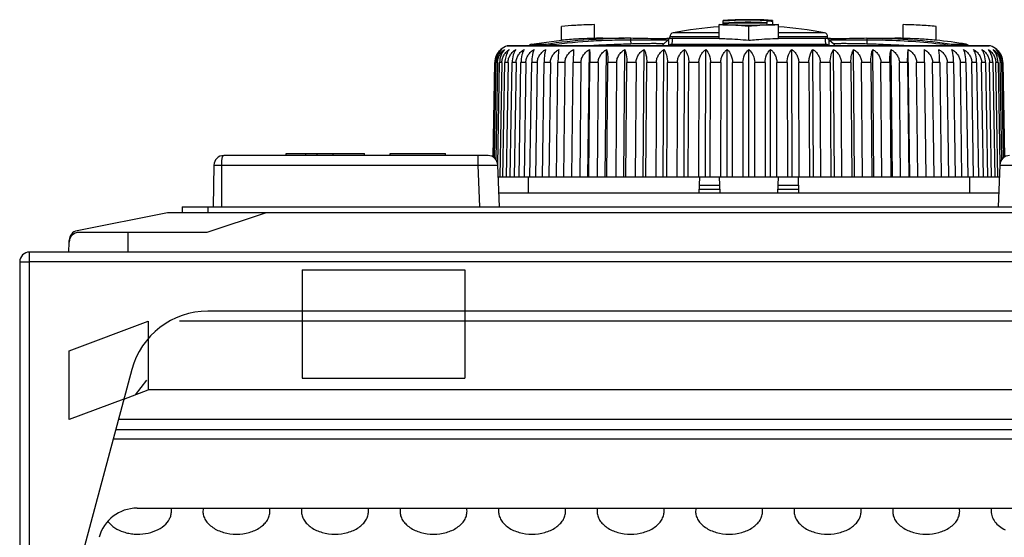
# Model space of a CAD drawing. Header units: millimetres. Extents: x 1117 to 38156, y -1945 to 7303.
# Tile 73 of 256: x 2639 to 2689, y 1320 to 1347. Entities that reach past the tile are written whole.
import ezdxf

# ---------------------------------------------------------------- set-up
doc = ezdxf.new("R2010")
doc.units = ezdxf.units.MM

msp = doc.modelspace()

# ---------------------------------------------------------------- linework, layer by layer
at = {"linetype": 'Continuous'}
for p, q in [((2666.257, 1345.473), (2666.257, 1346.176)), ((2667.923, 1345.565), (2667.923, 1346.265)), ((2674.257, 1345.565), (2674.257, 1346.265)), ((2674.457, 1346.449), (2674.457, 1346.468)), ((2674.457, 1346.344), (2674.457, 1346.449)), ((2674.457, 1346.306), (2674.457, 1346.344)), ((2674.457, 1346.263), (2674.457, 1346.306)), ((2675.757, 1345.473), (2675.757, 1346.176)), ((2676.691, 1346.364), (2676.691, 1346.442)), ((2676.691, 1346.258), (2676.691, 1346.326)), ((2676.957, 1346.469), (2676.957, 1346.476)), ((2676.957, 1346.469), (2676.957, 1346.455)), ((2676.957, 1346.429), (2676.957, 1346.455)), ((2676.957, 1346.429), (2676.957, 1346.262)), ((2677.257, 1345.565), (2677.257, 1346.265)), ((2683.591, 1345.565), (2683.591, 1346.265)), ((2685.257, 1345.473), (2685.257, 1346.176)), ((2668.354, 1345.573), (2669.456, 1345.573)), ((2670.28, 1345.563), (2670.091, 1345.567)), ((2670.632, 1345.556), (2670.28, 1345.563)), ((2670.793, 1345.553), (2670.632, 1345.556)), ((2671.757, 1345.561), (2671.757, 1345.654)), ((2674.257, 1345.654), (2671.757, 1345.654)), ((2671.872, 1345.573), (2674.257, 1345.573)), ((2674.257, 1345.85), (2671.919, 1345.85)), ((2679.595, 1345.85), (2677.257, 1345.85)), ((2679.757, 1345.654), (2677.257, 1345.654)), ((2677.257, 1345.573), (2679.643, 1345.573)), ((2679.757, 1345.561), (2679.757, 1345.654)), ((2681.751, 1345.571), (2681.61, 1345.57)), ((2681.751, 1345.571), (2682.031, 1345.573)), ((2682.031, 1345.573), (2683.16, 1345.573)), ((2663.5, 1345.184), (2663.557, 1345.192)), ((2688.015, 1345.184), (2663.5, 1345.184)), ((2663.557, 1345.192), (2687.957, 1345.192)), ((2664.724, 1345.271), (2666.257, 1345.473)), ((2664.724, 1345.271), (2665.44, 1345.271)), ((2665.481, 1345.192), (2665.469, 1345.214)), ((2669.76, 1345.499), (2669.768, 1345.282)), ((2670.943, 1345.551), (2670.793, 1345.553)), ((2671.672, 1345.499), (2671.42, 1345.282)), ((2671.648, 1345.497), (2671.667, 1345.498)), ((2671.684, 1345.214), (2671.655, 1345.192)), ((2671.705, 1345.523), (2671.672, 1345.499)), ((2671.849, 1345.271), (2679.666, 1345.271)), ((2679.86, 1345.192), (2679.83, 1345.214)), ((2679.842, 1345.499), (2680.095, 1345.282)), ((2679.842, 1345.499), (2679.842, 1345.499)), ((2681.754, 1345.499), (2681.746, 1345.282)), ((2686.046, 1345.214), (2686.034, 1345.192)), ((2686.075, 1345.271), (2686.79, 1345.271)), ((2688.015, 1345.184), (2687.957, 1345.192)), ((2666.858, 1345.005), (2666.85, 1344.338)), ((2667.595, 1338.518), (2667.668, 1345.005)), ((2668.474, 1338.518), (2668.539, 1345.005)), ((2669.408, 1338.518), (2669.465, 1345.005)), ((2670.391, 1338.518), (2670.439, 1345.005)), ((2671.414, 1338.518), (2671.453, 1345.005)), ((2672.471, 1338.518), (2672.5, 1345.005)), ((2673.552, 1338.518), (2673.572, 1345.005)), ((2674.651, 1338.518), (2674.66, 1345.005)), ((2675.757, 1338.518), (2675.757, 1345.005)), ((2676.864, 1338.518), (2676.854, 1345.005)), ((2677.962, 1338.518), (2677.943, 1345.005)), ((2679.044, 1338.518), (2679.014, 1345.005)), ((2680.1, 1338.518), (2680.062, 1345.005)), ((2681.124, 1338.518), (2681.076, 1345.005)), ((2682.106, 1338.518), (2682.05, 1345.005)), ((2683.041, 1338.518), (2682.976, 1345.005)), ((2683.92, 1338.518), (2683.847, 1345.005)), ((2684.656, 1345.005), (2684.736, 1338.518)), ((2662.778, 1339.538), (2662.862, 1344.338)), ((2662.885, 1344.338), (2662.802, 1339.525)), ((2662.853, 1339.491), (2662.937, 1344.338)), ((2662.885, 1344.338), (2662.862, 1344.338)), ((2663.006, 1344.338), (2662.922, 1339.407)), ((2663.006, 1344.338), (2662.937, 1344.338)), ((2663.021, 1339.148), (2663.11, 1344.338)), ((2663.224, 1344.338), (2663.11, 1344.338)), ((2663.224, 1344.338), (2663.126, 1338.518)), ((2663.281, 1338.518), (2663.379, 1344.338)), ((2663.538, 1344.338), (2663.379, 1344.338)), ((2663.538, 1344.338), (2663.442, 1338.518)), ((2663.646, 1338.518), (2663.742, 1344.338)), ((2663.944, 1344.338), (2663.742, 1344.338)), ((2663.944, 1344.338), (2663.852, 1338.518)), ((2664.104, 1338.518), (2664.196, 1344.338)), ((2664.441, 1344.338), (2664.196, 1344.338)), ((2664.441, 1344.338), (2664.353, 1338.518)), ((2664.651, 1338.518), (2664.739, 1344.338)), ((2665.023, 1344.338), (2664.739, 1344.338)), ((2665.023, 1344.338), (2664.94, 1338.518)), ((2665.282, 1338.518), (2665.365, 1344.338)), ((2665.687, 1344.338), (2665.365, 1344.338)), ((2665.687, 1344.338), (2665.61, 1338.518)), ((2665.993, 1338.518), (2666.071, 1344.338)), ((2666.428, 1344.338), (2666.071, 1344.338)), ((2666.428, 1344.338), (2666.356, 1338.518)), ((2666.778, 1338.518), (2666.85, 1344.338)), ((2667.24, 1344.338), (2666.85, 1344.338)), ((2667.24, 1344.338), (2667.175, 1338.518)), ((2667.632, 1338.518), (2667.697, 1344.338)), ((2668.117, 1344.338), (2667.697, 1344.338)), ((2668.117, 1344.338), (2668.058, 1338.518)), ((2668.547, 1338.518), (2668.605, 1344.338)), ((2669.051, 1344.338), (2668.605, 1344.338)), ((2669.051, 1344.338), (2669.001, 1338.518)), ((2669.517, 1338.518), (2669.568, 1344.338)), ((2670.037, 1344.338), (2669.568, 1344.338)), ((2670.037, 1344.338), (2669.994, 1338.518)), ((2670.535, 1338.518), (2670.578, 1344.338)), ((2671.067, 1344.338), (2670.578, 1344.338)), ((2671.067, 1344.338), (2671.032, 1338.518)), ((2671.592, 1338.518), (2671.627, 1344.338)), ((2672.132, 1344.338), (2671.627, 1344.338)), ((2672.132, 1344.338), (2672.105, 1338.518)), ((2672.682, 1338.518), (2672.708, 1344.338)), ((2673.224, 1344.338), (2672.708, 1344.338)), ((2673.224, 1344.338), (2673.207, 1338.518)), ((2673.794, 1338.518), (2673.812, 1344.338)), ((2674.336, 1344.338), (2673.812, 1344.338)), ((2674.336, 1344.338), (2674.327, 1338.518)), ((2674.922, 1338.518), (2674.93, 1344.338)), ((2675.459, 1344.338), (2674.93, 1344.338)), ((2675.459, 1344.338), (2675.459, 1338.518)), ((2676.056, 1338.518), (2676.055, 1344.338)), ((2676.584, 1344.338), (2676.055, 1344.338)), ((2676.584, 1344.338), (2676.593, 1338.518)), ((2677.187, 1338.518), (2677.178, 1344.338)), ((2677.703, 1344.338), (2677.178, 1344.338)), ((2677.703, 1344.338), (2677.72, 1338.518)), ((2678.308, 1338.518), (2678.29, 1344.338)), ((2678.807, 1344.338), (2678.29, 1344.338)), ((2678.807, 1344.338), (2678.833, 1338.518)), ((2679.409, 1338.518), (2679.383, 1344.338)), ((2679.887, 1344.338), (2679.383, 1344.338)), ((2679.887, 1344.338), (2679.922, 1338.518)), ((2680.483, 1338.518), (2680.448, 1344.338)), ((2680.937, 1344.338), (2680.448, 1344.338)), ((2680.937, 1344.338), (2680.979, 1338.518)), ((2681.52, 1338.518), (2681.477, 1344.338)), ((2681.946, 1344.338), (2681.477, 1344.338)), ((2681.946, 1344.338), (2681.997, 1338.518)), ((2682.514, 1338.518), (2682.463, 1344.338)), ((2682.909, 1344.338), (2682.463, 1344.338)), ((2682.909, 1344.338), (2682.967, 1338.518)), ((2683.456, 1338.518), (2683.398, 1344.338)), ((2683.817, 1344.338), (2683.398, 1344.338)), ((2683.817, 1344.338), (2683.883, 1338.518)), ((2684.34, 1338.518), (2684.274, 1344.338)), ((2684.664, 1344.338), (2684.274, 1344.338)), ((2685.158, 1338.518), (2685.086, 1344.338)), ((2685.444, 1344.338), (2685.086, 1344.338)), ((2685.444, 1344.338), (2685.521, 1338.518)), ((2685.905, 1338.518), (2685.827, 1344.338)), ((2686.149, 1344.338), (2685.827, 1344.338)), ((2686.149, 1344.338), (2686.232, 1338.518)), ((2686.574, 1338.518), (2686.491, 1344.338)), ((2686.775, 1344.338), (2686.491, 1344.338)), ((2686.775, 1344.338), (2686.863, 1338.518)), ((2687.162, 1338.518), (2687.074, 1344.338)), ((2687.318, 1344.338), (2687.074, 1344.338)), ((2687.318, 1344.338), (2687.41, 1338.518)), ((2687.662, 1338.518), (2687.57, 1344.338)), ((2687.773, 1344.338), (2687.57, 1344.338)), ((2687.773, 1344.338), (2687.868, 1338.518)), ((2688.072, 1338.518), (2687.977, 1344.338)), ((2688.136, 1344.338), (2687.977, 1344.338)), ((2688.136, 1344.338), (2688.234, 1338.518)), ((2688.388, 1338.518), (2688.29, 1344.338)), ((2688.404, 1344.338), (2688.29, 1344.338)), ((2688.404, 1344.338), (2688.494, 1339.148)), ((2688.593, 1339.407), (2688.508, 1344.338)), ((2688.577, 1344.338), (2688.508, 1344.338)), ((2688.577, 1344.338), (2688.661, 1339.491)), ((2688.713, 1339.525), (2688.629, 1344.338)), ((2688.652, 1344.338), (2688.629, 1344.338)), ((2688.652, 1344.338), (2688.736, 1339.538)), ((2662.522, 1339.618), (2649.112, 1339.618)), ((2652.278, 1339.618), (2652.278, 1339.718)), ((2652.278, 1339.718), (2656.257, 1339.718)), ((2653.278, 1339.618), (2653.278, 1339.718)), ((2653.857, 1339.618), (2653.857, 1339.718)), ((2654.657, 1339.618), (2654.657, 1339.718)), ((2656.257, 1339.618), (2656.257, 1339.718)), ((2657.557, 1339.618), (2657.557, 1339.718)), ((2657.557, 1339.718), (2660.357, 1339.718)), ((2660.357, 1339.618), (2660.357, 1339.718)), ((2662.022, 1339.127), (2662.022, 1339.618)), ((2648.612, 1339.127), (2648.575, 1337.018)), ((2648.612, 1339.127), (2662.022, 1339.127)), ((2649.007, 1337.018), (2649.007, 1339.127)), ((2662.102, 1337.018), (2662.022, 1339.127)), ((2663.103, 1337.018), (2663.022, 1339.137)), ((2688.493, 1339.137), (2688.412, 1337.018)), ((2688.469, 1338.518), (2663.045, 1338.518)), ((2664.557, 1338.518), (2664.557, 1337.718)), ((2673.257, 1338.518), (2673.229, 1337.718)), ((2673.243, 1338.118), (2674.271, 1338.118)), ((2674.257, 1338.518), (2674.285, 1337.718)), ((2677.229, 1337.718), (2677.257, 1338.518)), ((2677.243, 1338.118), (2678.271, 1338.118)), ((2678.257, 1338.518), (2678.285, 1337.718)), ((2686.957, 1338.518), (2686.957, 1337.718)), ((2663.076, 1337.718), (2688.439, 1337.718)), ((2673.236, 1337.918), (2674.278, 1337.918)), ((2677.236, 1337.918), (2678.278, 1337.918)), ((2646.257, 1336.718), (2641.67, 1335.801)), ((2705.257, 1336.718), (2646.257, 1336.718)), ((2647.007, 1337.018), (2647.007, 1336.718)), ((2647.007, 1337.018), (2704.507, 1337.018)), ((2651.257, 1336.718), (2648.257, 1335.718)), ((2648.307, 1337.018), (2648.307, 1336.718)), ((2648.257, 1335.718), (2641.766, 1335.718)), ((2644.257, 1334.718), (2644.265, 1335.718)), ((2641.257, 1335.308), (2641.257, 1335.227)), ((2641.257, 1334.718), (2641.266, 1335.227)), ((2639.257, 1293.718), (2639.257, 1334.718)), ((2712.257, 1334.718), (2639.257, 1334.718)), ((2638.757, 1334.218), (2638.757, 1293.718)), ((2712.257, 1334.227), (2639.257, 1334.227)), ((2653.089, 1333.818), (2653.089, 1328.318)), ((2653.089, 1333.818), (2661.345, 1333.818)), ((2661.345, 1333.818), (2661.345, 1328.318)), ((2703.205, 1331.718), (2648.31, 1331.718)), ((2641.272, 1329.712), (2645.272, 1331.218)), ((2645.272, 1331.218), (2645.272, 1327.718)), ((2704.672, 1331.218), (2646.872, 1331.218)), ((2641.272, 1326.218), (2641.272, 1329.712)), ((2644.446, 1328.753), (2641.757, 1318.718)), ((2645.187, 1328.215), (2644.612, 1327.47)), ((2653.089, 1328.318), (2661.345, 1328.318)), ((2644.046, 1327.258), (2645.272, 1327.718)), ((2706.272, 1327.718), (2645.272, 1327.718)), ((2644.046, 1327.258), (2641.272, 1326.218)), ((2707.748, 1326.218), (2643.767, 1326.218)), ((2643.633, 1325.718), (2707.882, 1325.718)), ((2708.015, 1325.222), (2643.5, 1325.222)), ((2644.718, 1321.718), (2706.826, 1321.718))]:
    msp.add_line(p, q, dxfattribs=at)
for points in [[(2670.091, 1345.567), (2669.994, 1345.568), (2669.895, 1345.57), (2669.763, 1345.571)], [(2671.657, 1345.556), (2671.626, 1345.555), (2671.591, 1345.554), (2671.554, 1345.553), (2671.513, 1345.552), (2671.47, 1345.551), (2671.424, 1345.55), (2671.374, 1345.55), (2671.322, 1345.549), (2671.266, 1345.549), (2671.208, 1345.549), (2671.146, 1345.549), (2671.081, 1345.55), (2671.013, 1345.55), (2670.943, 1345.551)], [(2671.799, 1345.564), (2671.787, 1345.563), (2671.772, 1345.562), (2671.755, 1345.561), (2671.735, 1345.56), (2671.711, 1345.559), (2671.686, 1345.557), (2671.657, 1345.556)], [(2671.872, 1345.573), (2671.834, 1345.57), (2671.744, 1345.545), (2671.705, 1345.523)], [(2679.842, 1345.498), (2679.797, 1345.531), (2679.687, 1345.569), (2679.643, 1345.573)], [(2680.864, 1345.556), (2680.701, 1345.553), (2680.624, 1345.552), (2680.551, 1345.551), (2680.48, 1345.55), (2680.412, 1345.549), (2680.347, 1345.549), (2680.285, 1345.549), (2680.227, 1345.549), (2680.172, 1345.549), (2680.119, 1345.55), (2680.07, 1345.55), (2680.024, 1345.551), (2679.982, 1345.552), (2679.942, 1345.553), (2679.905, 1345.554), (2679.871, 1345.555), (2679.841, 1345.557), (2679.813, 1345.558), (2679.789, 1345.559), (2679.767, 1345.561), (2679.749, 1345.562), (2679.733, 1345.563), (2679.72, 1345.564), (2679.71, 1345.565), (2679.703, 1345.566), (2679.702, 1345.566)], [(2681.61, 1345.57), (2681.51, 1345.568), (2681.411, 1345.566), (2681.314, 1345.565), (2680.864, 1345.556)]]:
    msp.add_lwpolyline(points, dxfattribs=at)
for centre, radius, start, end in [((2668.143, 1325.769), 20.494, 93.4299, 95.2798), ((2668.263, 1323.888), 22.378, 93.0889, 93.4489), ((2668.435, 1320.329), 25.941, 91.1302, 93.0439), ((2675.757, 1326.018), 20.2, 94.2612, 100.9528), ((2675.684, 1331.378), 15.14, 92.902, 94.6464), ((2675.757, 1326.018), 20.472, 86.6395, 93.6408), ((2675.757, 1326.018), 20.368, 87.3715, 93.6595), ((2675.757, 1326.018), 20.33, 87.3666, 93.6663), ((2675.844, 1331.587), 14.931, 91.7591, 93.8978), ((2675.757, 1326.018), 20.486, 86.6419, 92.5954), ((2675.683, 1331.397), 15.12, 90.7957, 92.9018), ((2675.844, 1331.601), 14.917, 90.3333, 91.7587), ((2675.844, 1331.603), 14.915, 89.1103, 90.3332), ((2675.843, 1331.586), 14.931, 85.7221, 89.1094), ((2675.757, 1326.018), 20.446, 86.6352, 87.3816), ((2675.757, 1326.018), 20.2, 79.0472, 85.7387), ((2683.08, 1320.329), 25.941, 86.9561, 88.8697), ((2683.347, 1325.462), 20.802, 84.7306, 86.9403), ((2668.453, 1319.826), 25.745, 91.18, 92.7841), ((2668.354, 1323.573), 22, 90, 91.1224), ((2669.444, 1317.002), 28.57, 90.0579, 92.1426), ((2669.455, 1314.388), 31.185, 89.4346, 89.9981), ((2671.957, 1345.654), 0.2, 100.9528, 180), ((2679.557, 1345.654), 0.2, 360, 79.0472), ((2683.16, 1323.573), 22, 88.8775, 90), ((2683.061, 1319.826), 25.744, 87.2158, 88.82), ((2663.759, 1344.322), 0.9, 106.7249, 130.6637), ((2664.757, 1345.074), 0.2, 99.4967, 143.339), ((2668.168, 1325.402), 20.161, 93.1571, 95.4376), ((2668.31, 1323.046), 22.522, 92.8166, 93.1872), ((2683.205, 1323.046), 22.522, 86.8128, 87.1833), ((2683.347, 1325.403), 20.161, 84.5624, 86.8429), ((2683.16, 1323.573), 22, 80.5033, 84.5308), ((2686.757, 1345.074), 0.2, 36.661, 80.5033), ((2687.756, 1344.322), 0.9, 49.3363, 73.2751), ((2663.767, 1344.325), 0.905, 157.7722, 165.5758), ((2663.765, 1344.326), 0.902, 153.7861, 157.7704), ((2663.753, 1344.332), 0.889, 145.7927, 153.8017), ((2663.749, 1344.335), 0.884, 142.2942, 145.7898), ((2663.745, 1344.338), 0.878, 130.6694, 142.3006), ((2663.744, 1344.339), 0.878, 130.6671, 142.3034), ((2687.77, 1344.338), 0.878, 37.6994, 49.3306), ((2687.77, 1344.339), 0.878, 37.6966, 49.3329), ((2687.765, 1344.335), 0.884, 34.2054, 37.7002), ((2687.765, 1344.335), 0.884, 34.2101, 37.7058), ((2687.759, 1344.331), 0.892, 26.2174, 34.1998), ((2687.754, 1344.328), 0.897, 22.2082, 26.2146), ((2687.741, 1344.323), 0.911, 14.4545, 22.2041), ((2663.787, 1344.321), 0.925, 168.9295, 178.4405), ((2663.782, 1344.322), 0.92, 168.9052, 178.5598), ((2663.772, 1344.322), 0.91, 178.5549, 178.9996), ((2663.777, 1344.322), 0.915, 165.554, 168.8918), ((2663.725, 1344.323), 0.84, 178.6553, 179.0034), ((2663.793, 1344.324), 0.787, 178.2331, 179.0145), ((2687.721, 1344.324), 0.788, 0.9854, 1.7132), ((2687.746, 1344.325), 0.906, 11.0824, 14.4529), ((2687.728, 1344.321), 0.925, 1.5595, 11.0705), ((2687.748, 1344.322), 0.904, 1.0005, 1.5413), ((2649.112, 1339.118), 0.5, 90.0142, 179), ((2662.522, 1339.118), 0.5, 2.1763, 90), ((2688.992, 1339.118), 0.5, 90, 177.8237), ((2641.766, 1335.218), 0.5, 89.9999, 179), ((2641.768, 1335.31), 0.5, 101.31, 178.9408), ((2639.257, 1334.218), 0.5, 90, 180), ((2648.31, 1327.718), 4, 90, 165), ((2644.718, 1319.718), 2, 90, 165), ((2645.655, 1321.556), 0.802, 0.0649, 11.7425), ((2648.86, 1321.556), 0.802, 168.2577, 179.9353), ((2650.655, 1321.556), 0.802, 0.0649, 11.7425), ((2653.86, 1321.556), 0.802, 168.2576, 179.9353), ((2655.655, 1321.556), 0.802, 0.0649, 11.7425), ((2658.86, 1321.556), 0.803, 168.2809, 179.9381), ((2660.655, 1321.556), 0.803, 0.062, 11.7192), ((2663.86, 1321.556), 0.803, 168.2809, 179.9381), ((2665.655, 1321.556), 0.803, 0.062, 11.7193), ((2668.86, 1321.556), 0.803, 168.2809, 179.9381), ((2670.655, 1321.556), 0.803, 0.062, 11.7193), ((2673.86, 1321.556), 0.803, 168.2808, 179.9381), ((2675.655, 1321.556), 0.803, 0.062, 11.7193), ((2678.86, 1321.556), 0.803, 168.2995, 179.9406), ((2680.654, 1321.556), 0.803, 0.0596, 11.7007), ((2683.86, 1321.556), 0.803, 168.2994, 179.9406), ((2685.654, 1321.556), 0.803, 0.0596, 11.7007), ((2688.86, 1321.556), 0.803, 168.2994, 179.9406)]:
    msp.add_arc(centre, radius, start, end, dxfattribs=at)
for points in [[(2674.257, 1346.265), (2674.757, 1346.261), (2675.257, 1346.252), (2675.757, 1346.236)], [(2675.757, 1346.236), (2676.257, 1346.252), (2676.757, 1346.261), (2677.257, 1346.265)], [(2665.469, 1345.214), (2665.453, 1345.209), (2665.437, 1345.203), (2665.422, 1345.195)], [(2686.046, 1345.214), (2686.062, 1345.209), (2686.078, 1345.203), (2686.092, 1345.195)]]:
    msp.add_open_spline(points, degree=3, dxfattribs=at)
for points, knots in [([(2675.757, 1346.176), (2675.632, 1346.188), (2675.134, 1346.234), (2674.633, 1346.257), (2674.257, 1346.265)], [0, 0, 0, 0, 0.250312, 1, 1, 1, 1]), ([(2677.257, 1346.265), (2677.132, 1346.263), (2676.631, 1346.247), (2676.131, 1346.214), (2675.757, 1346.176)], [0, 0, 0, 0, 0.249811, 1, 1, 1, 1]), ([(2669.763, 1345.571), (2669.762, 1345.571), (2669.763, 1345.569), (2669.762, 1345.566), (2669.762, 1345.56), (2669.761, 1345.552), (2669.761, 1345.541), (2669.761, 1345.523), (2669.76, 1345.509), (2669.76, 1345.499)], [0, 0, 0, 0, 0.016753, 0.065586, 0.146364, 0.258538, 0.401234, 0.573491, 1, 1, 1, 1]), ([(2671.872, 1345.573), (2671.872, 1345.573), (2671.873, 1345.571), (2671.873, 1345.568), (2671.874, 1345.562), (2671.874, 1345.55), (2671.873, 1345.53), (2671.871, 1345.497), (2671.868, 1345.455), (2671.863, 1345.403), (2671.856, 1345.341), (2671.852, 1345.295), (2671.849, 1345.271)], [0, 0, 0, 0, 0.00477, 0.015578, 0.033537, 0.058941, 0.132859, 0.238763, 0.377707, 0.550478, 0.757777, 1, 1, 1, 1]), ([(2674.257, 1345.565), (2674.382, 1345.562), (2674.883, 1345.547), (2675.383, 1345.512), (2675.757, 1345.473)], [0, 0, 0, 0, 0.249799, 1, 1, 1, 1]), ([(2675.757, 1345.473), (2675.882, 1345.486), (2676.381, 1345.533), (2676.882, 1345.556), (2677.257, 1345.565)], [0, 0, 0, 0, 0.250332, 1, 1, 1, 1]), ([(2679.666, 1345.271), (2679.663, 1345.296), (2679.658, 1345.341), (2679.652, 1345.403), (2679.647, 1345.455), (2679.643, 1345.498), (2679.641, 1345.53), (2679.64, 1345.552), (2679.641, 1345.565), (2679.642, 1345.571), (2679.643, 1345.573), (2679.643, 1345.573)], [0, 0, 0, 0, 0.242191, 0.449302, 0.621967, 0.760766, 0.866551, 0.940398, 0.983696, 0.994756, 1, 1, 1, 1]), ([(2681.751, 1345.571), (2681.752, 1345.571), (2681.752, 1345.569), (2681.752, 1345.566), (2681.752, 1345.56), (2681.753, 1345.552), (2681.753, 1345.541), (2681.754, 1345.523), (2681.754, 1345.509), (2681.755, 1345.499)], [0, 0, 0, 0, 0.017114, 0.066039, 0.146834, 0.258978, 0.401607, 0.573767, 1, 1, 1, 1]), ([(2682.059, 1345.573), (2682.731, 1345.573), (2684.075, 1345.528), (2685.411, 1345.376), (2686.075, 1345.271)], [0, 0, 0, 0, 0.500031, 1, 1, 1, 1]), ([(2665.44, 1345.271), (2665.416, 1345.267), (2665.37, 1345.248), (2665.335, 1345.213), (2665.321, 1345.193)], [0, 0, 0, 0, 0.494351, 1, 1, 1, 1]), ([(2665.44, 1345.271), (2666.168, 1345.386), (2667.148, 1345.493), (2668.13, 1345.543), (2668.376, 1345.553)], [0, 0, 0, 0, 0.74993, 1, 1, 1, 1]), ([(2665.44, 1345.271), (2665.442, 1345.27), (2665.448, 1345.265), (2665.459, 1345.246), (2665.464, 1345.228), (2665.469, 1345.214)], [0, 0, 0, 0, 0.125768, 0.330821, 1, 1, 1, 1]), ([(2665.469, 1345.214), (2666.179, 1345.312), (2667.251, 1345.418), (2668.684, 1345.487), (2669.401, 1345.498), (2669.76, 1345.499)], [0, 0, 0, 0, 0.499952, 0.749975, 1, 1, 1, 1]), ([(2669.768, 1345.282), (2669.446, 1345.272), (2668.775, 1345.247), (2668.105, 1345.214), (2667.756, 1345.194)], [0, 0, 0, 0, 0.480033, 1, 1, 1, 1]), ([(2669.76, 1345.499), (2669.98, 1345.498), (2670.394, 1345.493), (2670.949, 1345.485), (2671.358, 1345.487), (2671.574, 1345.492), (2671.648, 1345.497)], [0, 0, 0, 0, 0.350053, 0.656712, 0.882587, 1, 1, 1, 1]), ([(2671.42, 1345.282), (2671.42, 1345.282), (2671.417, 1345.285), (2671.407, 1345.288), (2671.384, 1345.291), (2671.345, 1345.294), (2671.291, 1345.296), (2671.223, 1345.298), (2671.14, 1345.299), (2671.045, 1345.3), (2670.937, 1345.3), (2670.817, 1345.3), (2670.639, 1345.299), (2670.397, 1345.296), (2670.089, 1345.29), (2669.877, 1345.285), (2669.768, 1345.282)], [0, 0, 0, 0, 0.001749, 0.005467, 0.019875, 0.043555, 0.076261, 0.11777, 0.167741, 0.225752, 0.29128, 0.363679, 0.442203, 0.614577, 0.802512, 1, 1, 1, 1]), ([(2671.419, 1345.194), (2671.419, 1345.211), (2671.418, 1345.241), (2671.418, 1345.27), (2671.42, 1345.282)], [0, 0, 0, 0, 0.605859, 1, 1, 1, 1]), ([(2671.667, 1345.498), (2671.669, 1345.498), (2671.67, 1345.499), (2671.672, 1345.498), (2671.672, 1345.499)], [0, 0, 0, 0, 0.730678, 1, 1, 1, 1]), ([(2671.672, 1345.499), (2671.672, 1345.498), (2671.672, 1345.497), (2671.672, 1345.495), (2671.672, 1345.492), (2671.672, 1345.49)], [0, 0, 0, 0, 0.086341, 0.278558, 1, 1, 1, 1]), ([(2671.672, 1345.49), (2671.672, 1345.479), (2671.674, 1345.45), (2671.675, 1345.394), (2671.679, 1345.313), (2671.682, 1345.25), (2671.684, 1345.214)], [0, 0, 0, 0, 0.113426, 0.314436, 0.608324, 1, 1, 1, 1]), ([(2671.684, 1345.214), (2671.684, 1345.212), (2671.681, 1345.207), (2671.68, 1345.2), (2671.68, 1345.195)], [0, 0, 0, 0, 0.217119, 1, 1, 1, 1]), ([(2671.684, 1345.214), (2671.708, 1345.231), (2671.761, 1345.259), (2671.82, 1345.27), (2671.849, 1345.271)], [0, 0, 0, 0, 0.499345, 1, 1, 1, 1]), ([(2671.849, 1345.271), (2671.838, 1345.266), (2671.818, 1345.24), (2671.809, 1345.211), (2671.804, 1345.193)], [0, 0, 0, 0, 0.400081, 1, 1, 1, 1]), ([(2679.666, 1345.271), (2679.677, 1345.266), (2679.696, 1345.24), (2679.706, 1345.211), (2679.711, 1345.193)], [0, 0, 0, 0, 0.400089, 1, 1, 1, 1]), ([(2679.666, 1345.271), (2679.695, 1345.27), (2679.754, 1345.259), (2679.807, 1345.231), (2679.83, 1345.214)], [0, 0, 0, 0, 0.500656, 1, 1, 1, 1]), ([(2679.83, 1345.214), (2679.833, 1345.254), (2679.836, 1345.31), (2679.838, 1345.38), (2679.84, 1345.419), (2679.841, 1345.45), (2679.841, 1345.472), (2679.842, 1345.487), (2679.843, 1345.495), (2679.843, 1345.497)], [0, 0, 0, 0, 0.428376, 0.595759, 0.733006, 0.8411, 0.921039, 0.973497, 1, 1, 1, 1]), ([(2679.83, 1345.214), (2679.831, 1345.212), (2679.834, 1345.207), (2679.835, 1345.2), (2679.835, 1345.195)], [0, 0, 0, 0, 0.21712, 1, 1, 1, 1]), ([(2679.842, 1345.499), (2679.843, 1345.498), (2679.843, 1345.498), (2679.845, 1345.498), (2679.848, 1345.498), (2679.853, 1345.498), (2679.862, 1345.497), (2679.87, 1345.497), (2679.875, 1345.496)], [0, 0, 0, 0, 0.019269, 0.06916, 0.149502, 0.260046, 0.570834, 1, 1, 1, 1]), ([(2679.843, 1345.497), (2679.843, 1345.498), (2679.843, 1345.498), (2679.843, 1345.498), (2679.842, 1345.498)], [0, 0, 0, 0, 0.580466, 1, 1, 1, 1]), ([(2679.875, 1345.496), (2679.952, 1345.492), (2680.171, 1345.486), (2680.581, 1345.485), (2681.131, 1345.493), (2681.538, 1345.498), (2681.754, 1345.499)], [0, 0, 0, 0, 0.123001, 0.349997, 0.654282, 1, 1, 1, 1]), ([(2681.746, 1345.282), (2681.637, 1345.285), (2681.425, 1345.29), (2681.117, 1345.296), (2680.875, 1345.299), (2680.697, 1345.3), (2680.578, 1345.3), (2680.47, 1345.3), (2680.374, 1345.299), (2680.292, 1345.298), (2680.223, 1345.296), (2680.169, 1345.294), (2680.131, 1345.291), (2680.107, 1345.288), (2680.097, 1345.285), (2680.094, 1345.282), (2680.095, 1345.282)], [0, 0, 0, 0, 0.197486, 0.385422, 0.557797, 0.636321, 0.70872, 0.774249, 0.83226, 0.882231, 0.92374, 0.956445, 0.980125, 0.994533, 0.998251, 1, 1, 1, 1]), ([(2680.095, 1345.282), (2680.096, 1345.27), (2680.097, 1345.24), (2680.096, 1345.211), (2680.095, 1345.194)], [0, 0, 0, 0, 0.402631, 1, 1, 1, 1]), ([(2683.76, 1345.194), (2683.406, 1345.214), (2682.735, 1345.248), (2682.064, 1345.272), (2681.746, 1345.282)], [0, 0, 0, 0, 0.526791, 1, 1, 1, 1]), ([(2681.754, 1345.499), (2682.113, 1345.498), (2683.547, 1345.475), (2684.981, 1345.361), (2686.046, 1345.214)], [0, 0, 0, 0, 0.250082, 1, 1, 1, 1]), ([(2686.046, 1345.214), (2686.05, 1345.228), (2686.056, 1345.246), (2686.067, 1345.265), (2686.072, 1345.27), (2686.075, 1345.271)], [0, 0, 0, 0, 0.66926, 0.874299, 1, 1, 1, 1]), ([(2686.075, 1345.271), (2686.098, 1345.267), (2686.145, 1345.248), (2686.18, 1345.213), (2686.194, 1345.193)], [0, 0, 0, 0, 0.494352, 1, 1, 1, 1]), ([(2662.885, 1344.343), (2662.887, 1344.411), (2662.906, 1344.545), (2662.98, 1344.728), (2663.086, 1344.883), (2663.174, 1344.968), (2663.22, 1345.005)], [0, 0, 0, 0, 0.267032, 0.524622, 0.768725, 1, 1, 1, 1]), ([(2663.22, 1345.005), (2663.137, 1344.927), (2662.993, 1344.719), (2662.94, 1344.47), (2662.937, 1344.338)], [0, 0, 0, 0, 0.462117, 1, 1, 1, 1]), ([(2663.007, 1344.348), (2663.009, 1344.416), (2663.03, 1344.549), (2663.109, 1344.732), (2663.222, 1344.885), (2663.315, 1344.968), (2663.363, 1345.005)], [0, 0, 0, 0, 0.263088, 0.518819, 0.764248, 1, 1, 1, 1]), ([(2663.363, 1345.005), (2663.288, 1344.925), (2663.158, 1344.713), (2663.112, 1344.47), (2663.11, 1344.338)], [0, 0, 0, 0, 0.454702, 1, 1, 1, 1]), ([(2663.224, 1344.338), (2663.226, 1344.406), (2663.247, 1344.543), (2663.33, 1344.728), (2663.451, 1344.884), (2663.549, 1344.968), (2663.601, 1345.005)], [0, 0, 0, 0, 0.259556, 0.513832, 0.760488, 1, 1, 1, 1]), ([(2663.601, 1345.005), (2663.569, 1344.966), (2663.492, 1344.851), (2663.405, 1344.627), (2663.381, 1344.438), (2663.379, 1344.338)], [0, 0, 0, 0, 0.209439, 0.577537, 1, 1, 1, 1]), ([(2663.538, 1344.338), (2663.539, 1344.406), (2663.561, 1344.543), (2663.648, 1344.729), (2663.774, 1344.885), (2663.877, 1344.968), (2663.931, 1345.005)], [0, 0, 0, 0, 0.256566, 0.50951, 0.757207, 1, 1, 1, 1]), ([(2663.931, 1345.005), (2663.872, 1344.921), (2663.777, 1344.703), (2663.744, 1344.468), (2663.742, 1344.338)], [0, 0, 0, 0, 0.439835, 1, 1, 1, 1]), ([(2663.944, 1344.338), (2663.945, 1344.406), (2663.969, 1344.544), (2664.059, 1344.73), (2664.19, 1344.885), (2664.296, 1344.968), (2664.351, 1345.005)], [0, 0, 0, 0, 0.254105, 0.505963, 0.754524, 1, 1, 1, 1]), ([(2664.351, 1345.005), (2664.329, 1344.965), (2664.287, 1344.874), (2664.22, 1344.654), (2664.199, 1344.468), (2664.196, 1344.338)], [0, 0, 0, 0, 0.197932, 0.433582, 1, 1, 1, 1]), ([(2664.441, 1344.338), (2664.442, 1344.406), (2664.465, 1344.544), (2664.558, 1344.73), (2664.693, 1344.886), (2664.801, 1344.969), (2664.858, 1345.005)], [0, 0, 0, 0, 0.25216, 0.503202, 0.752496, 1, 1, 1, 1]), ([(2664.858, 1345.005), (2664.841, 1344.964), (2664.809, 1344.873), (2664.757, 1344.651), (2664.741, 1344.468), (2664.739, 1344.338)], [0, 0, 0, 0, 0.192948, 0.427509, 1, 1, 1, 1]), ([(2665.023, 1344.338), (2665.024, 1344.406), (2665.048, 1344.545), (2665.143, 1344.731), (2665.28, 1344.886), (2665.39, 1344.969), (2665.448, 1345.005)], [0, 0, 0, 0, 0.250836, 0.501251, 0.750969, 1, 1, 1, 1]), ([(2665.403, 1344.801), (2665.392, 1344.73), (2665.374, 1344.576), (2665.367, 1344.42), (2665.365, 1344.338)], [0, 0, 0, 0, 0.4659, 1, 1, 1, 1]), ([(2665.448, 1345.005), (2665.444, 1344.99), (2665.425, 1344.923), (2665.412, 1344.855), (2665.403, 1344.801)], [0, 0, 0, 0, 0.218341, 1, 1, 1, 1]), ([(2665.687, 1344.338), (2665.688, 1344.406), (2665.713, 1344.545), (2665.808, 1344.731), (2665.946, 1344.886), (2666.058, 1344.969), (2666.117, 1345.005)], [0, 0, 0, 0, 0.250044, 0.500098, 0.750094, 1, 1, 1, 1]), ([(2666.117, 1345.005), (2666.102, 1344.912), (2666.081, 1344.69), (2666.073, 1344.467), (2666.071, 1344.338)], [0, 0, 0, 0, 0.419392, 1, 1, 1, 1]), ([(2666.428, 1344.338), (2666.429, 1344.406), (2666.453, 1344.545), (2666.549, 1344.731), (2666.688, 1344.886), (2666.799, 1344.969), (2666.858, 1345.005)], [0, 0, 0, 0, 0.249819, 0.49975, 0.749819, 1, 1, 1, 1]), ([(2667.24, 1344.338), (2667.241, 1344.406), (2667.265, 1344.545), (2667.36, 1344.731), (2667.498, 1344.886), (2667.609, 1344.969), (2667.668, 1345.005)], [0, 0, 0, 0, 0.250163, 0.500209, 0.750146, 1, 1, 1, 1]), ([(2667.668, 1345.005), (2667.68, 1344.912), (2667.695, 1344.69), (2667.698, 1344.467), (2667.697, 1344.338)], [0, 0, 0, 0, 0.419001, 1, 1, 1, 1]), ([(2668.117, 1344.338), (2668.117, 1344.406), (2668.141, 1344.544), (2668.234, 1344.731), (2668.371, 1344.886), (2668.481, 1344.969), (2668.539, 1345.005)], [0, 0, 0, 0, 0.251074, 0.501475, 0.751075, 1, 1, 1, 1]), ([(2668.539, 1345.005), (2668.55, 1344.964), (2668.57, 1344.871), (2668.6, 1344.649), (2668.607, 1344.467), (2668.605, 1344.338)], [0, 0, 0, 0, 0.188463, 0.421863, 1, 1, 1, 1]), ([(2669.051, 1344.338), (2669.052, 1344.406), (2669.075, 1344.544), (2669.166, 1344.73), (2669.3, 1344.886), (2669.408, 1344.969), (2669.465, 1345.005)], [0, 0, 0, 0, 0.25252, 0.503546, 0.752661, 1, 1, 1, 1]), ([(2669.465, 1345.005), (2669.481, 1344.964), (2669.511, 1344.872), (2669.557, 1344.651), (2669.569, 1344.467), (2669.568, 1344.338)], [0, 0, 0, 0, 0.192247, 0.426488, 1, 1, 1, 1]), ([(2670.037, 1344.338), (2670.038, 1344.406), (2670.06, 1344.544), (2670.148, 1344.73), (2670.278, 1344.885), (2670.383, 1344.968), (2670.439, 1345.005)], [0, 0, 0, 0, 0.254585, 0.506428, 0.754753, 1, 1, 1, 1]), ([(2670.439, 1345.005), (2670.46, 1344.965), (2670.5, 1344.874), (2670.562, 1344.653), (2670.579, 1344.468), (2670.578, 1344.338)], [0, 0, 0, 0, 0.197116, 0.432366, 1, 1, 1, 1]), ([(2671.067, 1344.338), (2671.067, 1344.406), (2671.088, 1344.543), (2671.173, 1344.729), (2671.297, 1344.885), (2671.399, 1344.968), (2671.453, 1345.005)], [0, 0, 0, 0, 0.257167, 0.510103, 0.757507, 1, 1, 1, 1]), ([(2671.453, 1345.005), (2671.51, 1344.92), (2671.601, 1344.702), (2671.628, 1344.468), (2671.627, 1344.338)], [0, 0, 0, 0, 0.43849, 1, 1, 1, 1]), ([(2672.132, 1344.338), (2672.132, 1344.406), (2672.151, 1344.542), (2672.232, 1344.728), (2672.351, 1344.884), (2672.449, 1344.968), (2672.5, 1345.005)], [0, 0, 0, 0, 0.260276, 0.514559, 0.760868, 1, 1, 1, 1]), ([(2672.5, 1345.005), (2672.531, 1344.966), (2672.606, 1344.851), (2672.688, 1344.626), (2672.708, 1344.438), (2672.708, 1344.338)], [0, 0, 0, 0, 0.208581, 0.576174, 1, 1, 1, 1]), ([(2673.224, 1344.338), (2673.225, 1344.406), (2673.243, 1344.542), (2673.318, 1344.727), (2673.43, 1344.883), (2673.523, 1344.968), (2673.572, 1345.005)], [0, 0, 0, 0, 0.263885, 0.519766, 0.764824, 1, 1, 1, 1]), ([(2673.572, 1345.005), (2673.646, 1344.925), (2673.772, 1344.712), (2673.812, 1344.469), (2673.812, 1344.338)], [0, 0, 0, 0, 0.453357, 1, 1, 1, 1]), ([(2674.336, 1344.338), (2674.336, 1344.406), (2674.353, 1344.541), (2674.423, 1344.726), (2674.527, 1344.883), (2674.615, 1344.968), (2674.66, 1345.005)], [0, 0, 0, 0, 0.26795, 0.525672, 0.76935, 1, 1, 1, 1]), ([(2674.66, 1345.005), (2674.742, 1344.926), (2674.883, 1344.718), (2674.931, 1344.47), (2674.93, 1344.338)], [0, 0, 0, 0, 0.460854, 1, 1, 1, 1]), ([(2675.459, 1344.338), (2675.459, 1344.47), (2675.514, 1344.723), (2675.669, 1344.928), (2675.757, 1345.005)], [0, 0, 0, 0, 0.531962, 1, 1, 1, 1]), ([(2675.757, 1345.005), (2675.845, 1344.928), (2676, 1344.723), (2676.055, 1344.47), (2676.055, 1344.338)], [0, 0, 0, 0, 0.468051, 1, 1, 1, 1]), ([(2676.584, 1344.338), (2676.584, 1344.47), (2676.632, 1344.718), (2676.773, 1344.926), (2676.854, 1345.005)], [0, 0, 0, 0, 0.539159, 1, 1, 1, 1]), ([(2676.854, 1345.005), (2676.9, 1344.968), (2676.987, 1344.883), (2677.091, 1344.726), (2677.162, 1344.541), (2677.178, 1344.406), (2677.178, 1344.338)], [0, 0, 0, 0, 0.230676, 0.47434, 0.732014, 1, 1, 1, 1]), ([(2677.703, 1344.338), (2677.702, 1344.469), (2677.743, 1344.712), (2677.869, 1344.925), (2677.943, 1345.005)], [0, 0, 0, 0, 0.546656, 1, 1, 1, 1]), ([(2677.943, 1345.005), (2677.991, 1344.968), (2678.084, 1344.883), (2678.196, 1344.727), (2678.272, 1344.542), (2678.29, 1344.406), (2678.29, 1344.338)], [0, 0, 0, 0, 0.235203, 0.480246, 0.736079, 1, 1, 1, 1]), ([(2678.807, 1344.338), (2678.806, 1344.406), (2678.823, 1344.64), (2678.909, 1344.874), (2679.014, 1345.005)], [0, 0, 0, 0, 0.289109, 1, 1, 1, 1]), ([(2679.014, 1345.005), (2679.066, 1344.968), (2679.163, 1344.884), (2679.282, 1344.728), (2679.363, 1344.542), (2679.382, 1344.406), (2679.383, 1344.338)], [0, 0, 0, 0, 0.23916, 0.485452, 0.739688, 1, 1, 1, 1]), ([(2679.887, 1344.338), (2679.887, 1344.468), (2679.914, 1344.702), (2680.004, 1344.92), (2680.062, 1345.005)], [0, 0, 0, 0, 0.561522, 1, 1, 1, 1]), ([(2680.062, 1345.005), (2680.115, 1344.968), (2680.217, 1344.885), (2680.342, 1344.729), (2680.427, 1344.543), (2680.447, 1344.406), (2680.448, 1344.338)], [0, 0, 0, 0, 0.242521, 0.489908, 0.742799, 1, 1, 1, 1]), ([(2680.937, 1344.338), (2680.936, 1344.468), (2680.952, 1344.653), (2681.014, 1344.874), (2681.054, 1344.965), (2681.076, 1345.005)], [0, 0, 0, 0, 0.567646, 0.802909, 1, 1, 1, 1]), ([(2681.076, 1345.005), (2681.131, 1344.968), (2681.237, 1344.885), (2681.366, 1344.73), (2681.455, 1344.544), (2681.477, 1344.406), (2681.477, 1344.338)], [0, 0, 0, 0, 0.245275, 0.493584, 0.74538, 1, 1, 1, 1]), ([(2681.946, 1344.338), (2681.945, 1344.467), (2681.957, 1344.651), (2682.003, 1344.872), (2682.033, 1344.964), (2682.05, 1345.005)], [0, 0, 0, 0, 0.573583, 0.807827, 1, 1, 1, 1]), ([(2682.05, 1345.005), (2682.107, 1344.969), (2682.215, 1344.886), (2682.348, 1344.73), (2682.44, 1344.544), (2682.462, 1344.406), (2682.463, 1344.338)], [0, 0, 0, 0, 0.247425, 0.49652, 0.747522, 1, 1, 1, 1]), ([(2682.909, 1344.338), (2682.908, 1344.467), (2682.915, 1344.649), (2682.945, 1344.871), (2682.965, 1344.964), (2682.976, 1345.005)], [0, 0, 0, 0, 0.578149, 0.811561, 1, 1, 1, 1]), ([(2682.976, 1345.005), (2683.034, 1344.969), (2683.144, 1344.886), (2683.28, 1344.731), (2683.374, 1344.544), (2683.397, 1344.406), (2683.398, 1344.338)], [0, 0, 0, 0, 0.248953, 0.498536, 0.748892, 1, 1, 1, 1]), ([(2683.817, 1344.338), (2683.816, 1344.467), (2683.819, 1344.69), (2683.835, 1344.912), (2683.847, 1345.005)], [0, 0, 0, 0, 0.581012, 1, 1, 1, 1]), ([(2683.847, 1345.005), (2683.905, 1344.969), (2684.017, 1344.886), (2684.155, 1344.731), (2684.25, 1344.545), (2684.274, 1344.406), (2684.274, 1344.338)], [0, 0, 0, 0, 0.249882, 0.499803, 0.749803, 1, 1, 1, 1]), ([(2684.656, 1345.005), (2684.715, 1344.969), (2684.827, 1344.886), (2684.966, 1344.731), (2685.061, 1344.545), (2685.085, 1344.406), (2685.086, 1344.338)], [0, 0, 0, 0, 0.250208, 0.500262, 0.750147, 1, 1, 1, 1]), ([(2685.444, 1344.338), (2685.442, 1344.467), (2685.433, 1344.69), (2685.412, 1344.912), (2685.398, 1345.005)], [0, 0, 0, 0, 0.58062, 1, 1, 1, 1]), ([(2685.398, 1345.005), (2685.457, 1344.969), (2685.568, 1344.886), (2685.706, 1344.731), (2685.802, 1344.545), (2685.826, 1344.406), (2685.827, 1344.338)], [0, 0, 0, 0, 0.249934, 0.499914, 0.749922, 1, 1, 1, 1]), ([(2686.105, 1344.836), (2686.102, 1344.852), (2686.092, 1344.908), (2686.078, 1344.965), (2686.066, 1345.005)], [0, 0, 0, 0, 0.278038, 1, 1, 1, 1]), ([(2686.066, 1345.005), (2686.124, 1344.969), (2686.235, 1344.886), (2686.372, 1344.731), (2686.466, 1344.545), (2686.49, 1344.406), (2686.491, 1344.338)], [0, 0, 0, 0, 0.249059, 0.498761, 0.74913, 1, 1, 1, 1]), ([(2686.149, 1344.338), (2686.148, 1344.428), (2686.14, 1344.594), (2686.119, 1344.76), (2686.105, 1344.836)], [0, 0, 0, 0, 0.539729, 1, 1, 1, 1]), ([(2686.775, 1344.338), (2686.774, 1344.468), (2686.757, 1344.651), (2686.706, 1344.873), (2686.674, 1344.965), (2686.656, 1345.005)], [0, 0, 0, 0, 0.572562, 0.807126, 1, 1, 1, 1]), ([(2686.656, 1345.005), (2686.713, 1344.969), (2686.822, 1344.886), (2686.956, 1344.73), (2687.049, 1344.544), (2687.073, 1344.406), (2687.074, 1344.338)], [0, 0, 0, 0, 0.247589, 0.496862, 0.747882, 1, 1, 1, 1]), ([(2687.318, 1344.338), (2687.316, 1344.468), (2687.295, 1344.654), (2687.228, 1344.874), (2687.186, 1344.965), (2687.163, 1345.005)], [0, 0, 0, 0, 0.56643, 0.802093, 1, 1, 1, 1]), ([(2687.163, 1345.005), (2687.219, 1344.968), (2687.325, 1344.885), (2687.456, 1344.73), (2687.546, 1344.544), (2687.569, 1344.406), (2687.57, 1344.338)], [0, 0, 0, 0, 0.245503, 0.494049, 0.74586, 1, 1, 1, 1]), ([(2687.773, 1344.338), (2687.77, 1344.468), (2687.738, 1344.703), (2687.642, 1344.921), (2687.583, 1345.005)], [0, 0, 0, 0, 0.560177, 1, 1, 1, 1]), ([(2687.583, 1345.005), (2687.637, 1344.968), (2687.74, 1344.885), (2687.866, 1344.729), (2687.953, 1344.543), (2687.975, 1344.406), (2687.977, 1344.338)], [0, 0, 0, 0, 0.242821, 0.490502, 0.743399, 1, 1, 1, 1]), ([(2688.136, 1344.338), (2688.134, 1344.406), (2688.112, 1344.641), (2688.021, 1344.875), (2687.913, 1345.005)], [0, 0, 0, 0, 0.287891, 1, 1, 1, 1]), ([(2687.913, 1345.005), (2687.965, 1344.968), (2688.064, 1344.884), (2688.185, 1344.728), (2688.268, 1344.543), (2688.289, 1344.406), (2688.29, 1344.338)], [0, 0, 0, 0, 0.239539, 0.48618, 0.740408, 1, 1, 1, 1]), ([(2688.404, 1344.338), (2688.402, 1344.47), (2688.356, 1344.713), (2688.227, 1344.925), (2688.151, 1345.005)], [0, 0, 0, 0, 0.54531, 1, 1, 1, 1]), ([(2688.151, 1345.005), (2688.2, 1344.968), (2688.293, 1344.885), (2688.406, 1344.731), (2688.485, 1344.549), (2688.506, 1344.415), (2688.508, 1344.348)], [0, 0, 0, 0, 0.235773, 0.481191, 0.736885, 1, 1, 1, 1]), ([(2688.577, 1344.338), (2688.575, 1344.47), (2688.522, 1344.719), (2688.377, 1344.927), (2688.294, 1345.005)], [0, 0, 0, 0, 0.537895, 1, 1, 1, 1]), ([(2688.294, 1345.005), (2688.341, 1344.968), (2688.429, 1344.883), (2688.536, 1344.726), (2688.609, 1344.541), (2688.628, 1344.406), (2688.629, 1344.338)], [0, 0, 0, 0, 0.231235, 0.475342, 0.732956, 1, 1, 1, 1]), ([(2649.007, 1339.127), (2649.007, 1339.19), (2649.009, 1339.283), (2649.019, 1339.4), (2649.03, 1339.473), (2649.044, 1339.534), (2649.061, 1339.579), (2649.082, 1339.61), (2649.103, 1339.618), (2649.112, 1339.618)], [0, 0, 0, 0, 0.364417, 0.528237, 0.67173, 0.79044, 0.882143, 0.948384, 1, 1, 1, 1]), ([(2662.022, 1339.127), (2662.087, 1339.128), (2662.215, 1339.13), (2662.4, 1339.133), (2662.57, 1339.136), (2662.7, 1339.137), (2662.792, 1339.138), (2662.85, 1339.139), (2662.901, 1339.139), (2662.943, 1339.139), (2662.972, 1339.139), (2662.991, 1339.139), (2663.002, 1339.139), (2663.01, 1339.138), (2663.016, 1339.138), (2663.019, 1339.137), (2663.022, 1339.138), (2663.022, 1339.137)], [0, 0, 0, 0, 0.194975, 0.382573, 0.555366, 0.706884, 0.772773, 0.831234, 0.881684, 0.923652, 0.956743, 0.969843, 0.980611, 0.989024, 0.995064, 0.998715, 1, 1, 1, 1]), ([(2688.493, 1339.137), (2688.493, 1339.138), (2688.495, 1339.137), (2688.498, 1339.138), (2688.504, 1339.138), (2688.513, 1339.139), (2688.524, 1339.139), (2688.542, 1339.139), (2688.572, 1339.139), (2688.614, 1339.139), (2688.664, 1339.139), (2688.722, 1339.138), (2688.814, 1339.137), (2688.944, 1339.136), (2689.115, 1339.133), (2689.3, 1339.13), (2689.427, 1339.128), (2689.492, 1339.127)], [0, 0, 0, 0, 0.001283, 0.004933, 0.010972, 0.019384, 0.03015, 0.04325, 0.076339, 0.118305, 0.168754, 0.227215, 0.293104, 0.444623, 0.61742, 0.805021, 1, 1, 1, 1]), ([(2638.757, 1334.218), (2638.757, 1334.219), (2638.762, 1334.219), (2638.768, 1334.22), (2638.781, 1334.221), (2638.797, 1334.222), (2638.818, 1334.222), (2638.854, 1334.223), (2638.908, 1334.224), (2638.983, 1334.226), (2639.069, 1334.226), (2639.161, 1334.227), (2639.225, 1334.227), (2639.257, 1334.227)], [0, 0, 0, 0, 0.005137, 0.019654, 0.043519, 0.076572, 0.118579, 0.169068, 0.293323, 0.444744, 0.617603, 0.805449, 1, 1, 1, 1]), ([(2643.231, 1321.046), (2643.418, 1320.786), (2643.807, 1320.559), (2644.295, 1320.435), (2644.669, 1320.386), (2645.137, 1320.405), (2645.659, 1320.549), (2646.089, 1320.801), (2646.341, 1321.098), (2646.441, 1321.359), (2646.457, 1321.492), (2646.457, 1321.557)], [0, 0, 0, 0, 0.242687, 0.312245, 0.383524, 0.526841, 0.664479, 0.789666, 0.899848, 0.950714, 1, 1, 1, 1]), ([(2648.057, 1321.557), (2648.057, 1321.481), (2648.08, 1321.324), (2648.181, 1321.103), (2648.342, 1320.901), (2648.637, 1320.66), (2649.116, 1320.452), (2649.757, 1320.369), (2650.399, 1320.452), (2650.878, 1320.66), (2651.173, 1320.901), (2651.334, 1321.103), (2651.434, 1321.324), (2651.457, 1321.481), (2651.457, 1321.557)], [0, 0, 0, 0, 0.050588, 0.103315, 0.159688, 0.220541, 0.354695, 0.5, 0.645306, 0.77946, 0.840312, 0.896685, 0.949412, 1, 1, 1, 1]), ([(2653.057, 1321.557), (2653.057, 1321.481), (2653.08, 1321.324), (2653.181, 1321.103), (2653.342, 1320.901), (2653.637, 1320.66), (2654.116, 1320.452), (2654.757, 1320.369), (2655.399, 1320.452), (2655.878, 1320.66), (2656.173, 1320.901), (2656.334, 1321.103), (2656.434, 1321.324), (2656.457, 1321.481), (2656.457, 1321.557)], [0, 0, 0, 0, 0.050588, 0.103315, 0.159688, 0.220541, 0.354695, 0.5, 0.645306, 0.77946, 0.840312, 0.896685, 0.949412, 1, 1, 1, 1]), ([(2658.057, 1321.557), (2658.057, 1321.481), (2658.08, 1321.324), (2658.181, 1321.103), (2658.342, 1320.901), (2658.637, 1320.66), (2659.116, 1320.452), (2659.757, 1320.369), (2660.399, 1320.452), (2660.878, 1320.66), (2661.173, 1320.901), (2661.334, 1321.103), (2661.434, 1321.324), (2661.457, 1321.481), (2661.457, 1321.557)], [0, 0, 0, 0, 0.050595, 0.103313, 0.159689, 0.220541, 0.354694, 0.5, 0.645306, 0.779459, 0.840311, 0.896687, 0.949405, 1, 1, 1, 1]), ([(2663.057, 1321.557), (2663.057, 1321.481), (2663.08, 1321.324), (2663.181, 1321.103), (2663.342, 1320.901), (2663.637, 1320.66), (2664.116, 1320.452), (2664.757, 1320.369), (2665.399, 1320.452), (2665.878, 1320.66), (2666.173, 1320.901), (2666.334, 1321.103), (2666.434, 1321.324), (2666.457, 1321.481), (2666.457, 1321.557)], [0, 0, 0, 0, 0.050595, 0.103313, 0.159689, 0.220541, 0.354694, 0.5, 0.645306, 0.779459, 0.840311, 0.896687, 0.949405, 1, 1, 1, 1]), ([(2668.057, 1321.557), (2668.057, 1321.481), (2668.08, 1321.324), (2668.181, 1321.103), (2668.342, 1320.901), (2668.637, 1320.66), (2669.116, 1320.452), (2669.757, 1320.369), (2670.399, 1320.452), (2670.878, 1320.66), (2671.173, 1320.901), (2671.334, 1321.103), (2671.434, 1321.324), (2671.457, 1321.481), (2671.457, 1321.557)], [0, 0, 0, 0, 0.050595, 0.103313, 0.159689, 0.220541, 0.354694, 0.5, 0.645306, 0.779459, 0.840311, 0.896687, 0.949405, 1, 1, 1, 1]), ([(2673.057, 1321.557), (2673.057, 1321.481), (2673.08, 1321.324), (2673.181, 1321.103), (2673.342, 1320.901), (2673.637, 1320.66), (2674.116, 1320.452), (2674.757, 1320.369), (2675.399, 1320.452), (2675.878, 1320.66), (2676.173, 1320.901), (2676.334, 1321.103), (2676.434, 1321.324), (2676.457, 1321.481), (2676.457, 1321.557)], [0, 0, 0, 0, 0.050595, 0.103313, 0.159689, 0.220541, 0.354694, 0.5, 0.645306, 0.779459, 0.840311, 0.896687, 0.949405, 1, 1, 1, 1]), ([(2678.057, 1321.557), (2678.057, 1321.481), (2678.08, 1321.324), (2678.181, 1321.103), (2678.342, 1320.901), (2678.637, 1320.66), (2679.116, 1320.452), (2679.757, 1320.369), (2680.399, 1320.452), (2680.878, 1320.66), (2681.173, 1320.901), (2681.334, 1321.103), (2681.434, 1321.324), (2681.457, 1321.481), (2681.457, 1321.557)], [0, 0, 0, 0, 0.050599, 0.103311, 0.15969, 0.220542, 0.354694, 0.5, 0.645306, 0.779458, 0.840311, 0.896689, 0.949401, 1, 1, 1, 1]), ([(2683.057, 1321.557), (2683.057, 1321.481), (2683.08, 1321.324), (2683.181, 1321.103), (2683.342, 1320.901), (2683.637, 1320.66), (2684.116, 1320.452), (2684.757, 1320.369), (2685.399, 1320.452), (2685.878, 1320.66), (2686.173, 1320.901), (2686.334, 1321.103), (2686.434, 1321.324), (2686.457, 1321.481), (2686.457, 1321.557)], [0, 0, 0, 0, 0.050599, 0.103311, 0.15969, 0.220542, 0.354694, 0.5, 0.645306, 0.779458, 0.840311, 0.896689, 0.949401, 1, 1, 1, 1]), ([(2688.057, 1321.557), (2688.057, 1321.465), (2688.092, 1321.273), (2688.239, 1321.011), (2688.47, 1320.783), (2688.663, 1320.665), (2688.768, 1320.614)], [0, 0, 0, 0, 0.223195, 0.459541, 0.71766, 1, 1, 1, 1])]:
    msp.add_open_spline(points, degree=3, knots=knots, dxfattribs=at)

doc.saveas('drawing.dxf')
